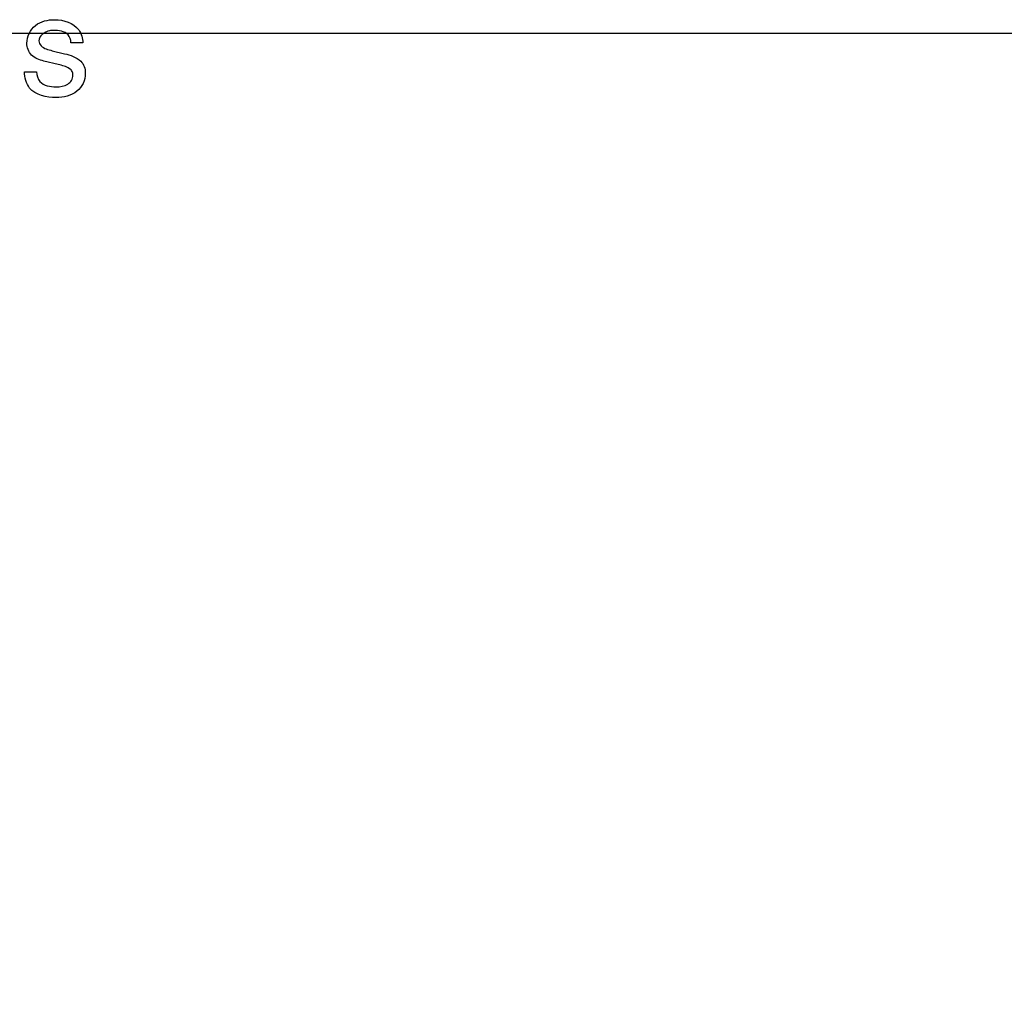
# Model space of a CAD drawing. Header units: inches. Extents: x 0 to 34, y 0 to 22.
# Tile 39 of 43: x 27.11 to 27.596, y 14.278 to 14.759. Entities that reach past the tile are written whole.
import ezdxf

# ---------------------------------------------------------------- set-up
doc = ezdxf.new("R2010")
doc.units = ezdxf.units.IN
doc.header["$LTSCALE"] = 1.87
doc.header["$MEASUREMENT"] = 0
doc.layers.get('0').update_dxf_attribs({"linetype": 'CONTINUOUS'})
doc.layers.add('DATUMCURVES', color=7, linetype='CONTINUOUS')
doc.layers.add('DIMENSIONS', color=7, linetype='CONTINUOUS')
doc.styles.get("Standard").update_dxf_attribs({"font": 'txt', "width": 0.8})
doc.dimstyles.new('DIMSTYLE_1', dxfattribs={"dimtxt": 0.125, "dimasz": 0.18, "dimexe": 0.18, "dimexo": 0.0625, "dimgap": 0.09, "dimtad": 0, "dimtih": 1, "dimtoh": 1, "dimlfac": 2, "dimzin": 4, "dimdsep": 46, "dimtxsty": 'STANDARD', "dimblk": '_FILLED', "dimblk1": '_FILLED', "dimblk2": '_FILLED', "dimcen": 0.09, "dimadec": 0, "dimazin": 0, "dimtfac": 1, "dimtofl": 0, "dimtmove": 0, "dimatfit": 3, "dimldrblk": '_FILLED', "dimfxl": 1, "dimtolj": 1, "dimtzin": 4, "dimarcsym": 0})

# ---------------------------------------------------------------- blocks, each defined once
blk = doc.blocks.new('_FILLED')
at = {"color": 0, "linetype": 'BYBLOCK'}
blk.add_solid([(0, 0), (-1, 0.1736), (-1, -0.1736)], dxfattribs=at)
blk = doc.blocks.new('*D12')
at = {"layer": 'DIMENSIONS', "color": 2, "linetype": 'CONTINUOUS'}
for p, q in [((26.78424, 14.5644), (26.78424, 11.5897)), ((29.34624, 14.37534), (29.34624, 11.5897)), ((26.78424, 11.7147), (27.39024, 11.7147)), ((29.34624, 11.7147), (28.74024, 11.7147))]:
    blk.add_line(p, q, dxfattribs=at)
at = {"layer": 'DIMENSIONS', "color": 2, "linetype": 'CONTINUOUS', "xscale": 0.18, "yscale": 0.18, "zscale": 0.18, "rotation": 180}
blk.add_blockref('_FILLED', (26.78424, 11.7147), dxfattribs=at)
at = {"layer": 'DIMENSIONS', "color": 2, "linetype": 'CONTINUOUS', "xscale": 0.18, "yscale": 0.18, "zscale": 0.18}
blk.add_blockref('_FILLED', (29.34624, 11.7147), dxfattribs=at)
at = {"layer": 'DIMENSIONS', "color": 2, "linetype": 'CONTINUOUS', "insert": (28.06524, 11.7772), "char_height": 0.125, "width": 1.225, "attachment_point": 2, "line_spacing_factor": 0.9}
blk.add_mtext('5.12{\\Ftxt.shx;\\W1.000000;\\H0.125000; }[130.2]', dxfattribs=at)
blk = doc.blocks.new('*D15')
at = {"layer": 'DIMENSIONS', "color": 2, "linetype": 'CONTINUOUS'}
for p, q in [((26.97179, 14.75195), (30.97124, 14.75195)), ((30.84624, 14.75195), (30.84624, 14.03958)), ((30.84624, 12.7147), (30.84624, 13.60208)), ((29.29774, 12.7147), (30.97124, 12.7147))]:
    blk.add_line(p, q, dxfattribs=at)
at = {"layer": 'DIMENSIONS', "color": 2, "linetype": 'CONTINUOUS', "xscale": 0.18, "yscale": 0.18, "zscale": 0.18}
for p, rotation in [((30.84624, 14.75195), 90), ((30.84624, 12.7147), 270)]:
    blk.add_blockref('_FILLED', p, dxfattribs=dict(at, rotation=rotation))
at = {"layer": 'DIMENSIONS', "color": 2, "linetype": 'CONTINUOUS', "insert": (30.69624, 13.97708), "char_height": 0.125, "width": 0.7, "attachment_point": 2, "line_spacing_factor": 0.9}
blk.add_mtext('4.07\\P[103.5]', dxfattribs=at)

msp = doc.modelspace()

# ---------------------------------------------------------------- linework, layer by layer
at = {"layer": 'DATUMCURVES', "color": 40, "linetype": 'CONTINUOUS'}
for p, q in [((27.14146, 14.74721), (27.13557, 14.74721)), ((27.12633, 14.74333), (27.13244, 14.7418)), ((27.12932, 14.73646), (27.12224, 14.73819)), ((27.11266, 14.73292), (27.11856, 14.73292))]:
    msp.add_line(p, q, dxfattribs=at)
for points, knots in [([(27.11384, 14.74701), (27.11384, 14.75025), (27.11712, 14.75726), (27.12427, 14.7586), (27.12759, 14.7586)], [0, 0, 0, 0, 0.494353, 1, 1, 1, 1]), ([(27.12759, 14.7586), (27.13186, 14.7586), (27.13937, 14.75623), (27.14146, 14.74945), (27.14146, 14.74721)], [0, 0, 0, 0, 0.656876, 1, 1, 1, 1]), ([(27.12696, 14.75332), (27.12631, 14.75332), (27.12333, 14.75317), (27.11974, 14.75061), (27.11974, 14.74819)], [0, 0, 0, 0, 0.209475, 1, 1, 1, 1]), ([(27.13557, 14.74721), (27.13552, 14.7486), (27.13417, 14.75279), (27.12946, 14.75332), (27.12696, 14.75332)], [0, 0, 0, 0, 0.357509, 1, 1, 1, 1]), ([(27.12224, 14.73819), (27.12004, 14.73873), (27.1156, 14.74029), (27.11384, 14.74492), (27.11384, 14.74701)], [0, 0, 0, 0, 0.521103, 1, 1, 1, 1]), ([(27.11974, 14.74819), (27.11974, 14.74639), (27.12263, 14.74402), (27.12532, 14.74358), (27.12633, 14.74333)], [0, 0, 0, 0, 0.631726, 1, 1, 1, 1]), ([(27.13244, 14.7418), (27.13527, 14.7411), (27.13942, 14.73991), (27.14239, 14.73555), (27.14285, 14.73161), (27.14198, 14.72711), (27.13746, 14.72155), (27.13186, 14.72022), (27.12828, 14.72022)], [0, 0, 0, 0, 0.2429, 0.3303, 0.423564, 0.566946, 0.701358, 1, 1, 1, 1]), ([(27.12821, 14.72549), (27.1302, 14.72549), (27.13321, 14.72593), (27.1361, 14.72855), (27.13669, 14.73098), (27.13634, 14.73319), (27.13389, 14.73551), (27.13123, 14.73597), (27.12932, 14.73646)], [0, 0, 0, 0, 0.285588, 0.408589, 0.53741, 0.628349, 0.716651, 1, 1, 1, 1]), ([(27.12828, 14.72022), (27.12363, 14.72022), (27.11458, 14.72201), (27.11279, 14.73013), (27.11266, 14.73292)], [0, 0, 0, 0, 0.624742, 1, 1, 1, 1]), ([(27.11856, 14.73292), (27.11868, 14.73123), (27.11997, 14.72637), (27.12541, 14.72549), (27.12821, 14.72549)], [0, 0, 0, 0, 0.376132, 1, 1, 1, 1])]:
    msp.add_open_spline(points, degree=3, knots=knots, dxfattribs=at)

# ---------------------------------------------------------------- dimensions: what is measured, and where the dimension line sits
at = {"layer": 'DIMENSIONS', "color": 2, "linetype": 'CONTINUOUS'}
for base, p1, p2, angle, picture, middle in [((30.84624, 12.7147), (26.97179, 14.75195), (29.29774, 12.7147), 270, '*D15', (30.72124, 13.82083)), ((26.78424, 11.7147), (29.34624, 14.37534), (26.78424, 14.5644), 180, '*D12', (27.94024, 11.7147))]:
    dim = msp.add_linear_dim(base=base, p1=p1, p2=p2, angle=angle, dimstyle='DIMSTYLE_1', dxfattribs=at)
    dim.commit()
    dim.dimension.update_dxf_attribs({"geometry": picture, "text_midpoint": middle, "dimtype": 160})

doc.saveas('drawing.dxf')
